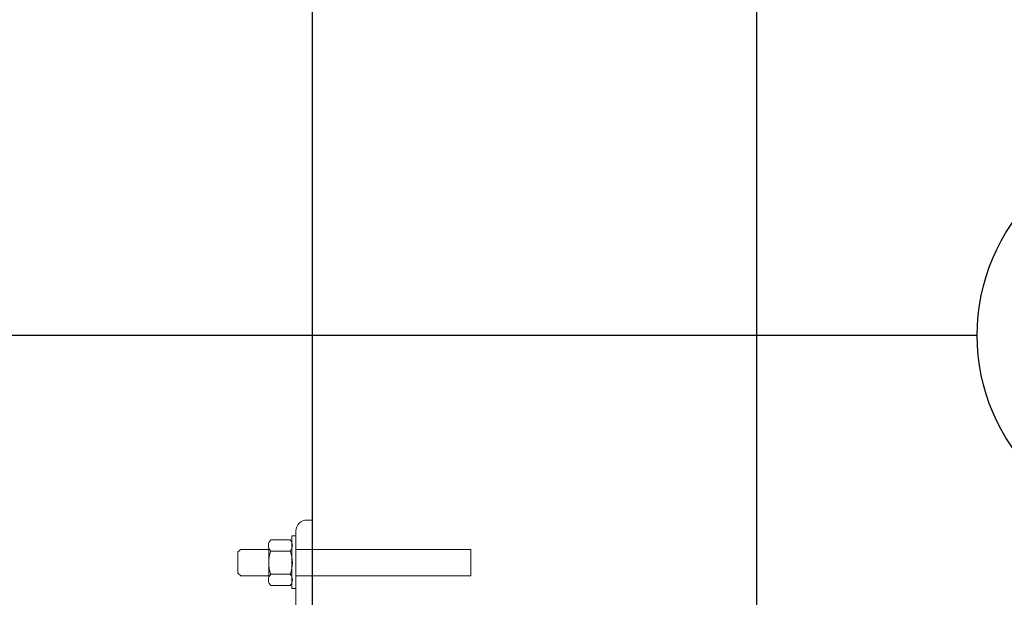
# Model space of a CAD drawing. Header units: feet. Extents: x 0 to 152726, y 0 to 59505.
# Tile 57 of 85: x 152370.21 to 152372.15, y 59281.14 to 59282.28. Entities that reach past the tile are written whole.
import ezdxf
from ezdxf import colors
from ezdxf.entities.mleader import LeaderData, LeaderLine
from ezdxf.math import Vec2, Vec3

# ---------------------------------------------------------------- set-up
doc = ezdxf.new("R2010")
doc.units = ezdxf.units.FT
doc.header["$LTSCALE"] = 0.1
doc.header["$MEASUREMENT"] = 0
for name, color, linetype, lineweight in [('DR_P_Cells', 252, 'Continuous', 0), ('DR_P_Underdrain', 252, 'Continuous', 13), ('SC_Scratch10', 252, 'Continuous', 0), ('VG_P_Cells', 252, 'Continuous', 13)]:
    doc.layers.add(name, color=color, linetype=linetype, lineweight=lineweight)
doc.layers.add('L-ANNO-NOTE', color=30, linetype='Continuous')
doc.styles.add('Arial', font='arial.ttf')

# ---------------------------------------------------------------- blocks, each defined once
blk = doc.blocks.new('INSIDE CORNER ATTACHMENT')
at = {"flags": 128}
for points in [[(1.275394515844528, 9.017796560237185), (1.480738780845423, 10.46970250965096)], [(-6.569889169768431, 10.12736158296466), (2.084930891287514, 8.903303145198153), (1.899344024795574, 7.591093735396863), (-6.755476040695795, 8.815152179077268), (-6.569889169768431, 10.12736158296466)], [(2.179714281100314, 9.573478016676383), (2.375188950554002, 9.545831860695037), (2.007947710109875, 6.949218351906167), (1.812318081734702, 6.976894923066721)], [(2.179714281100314, 9.573478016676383), (2.375188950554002, 9.545831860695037), (2.007947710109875, 6.949218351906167), (1.812318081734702, 6.976894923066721)], [(3.231453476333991, 7.344471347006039), (3.434366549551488, 8.779187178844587)], [(3.425113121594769, 8.713760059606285), (4.821073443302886, 8.516328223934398), (4.944824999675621, 8.385038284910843), (4.794773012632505, 7.324081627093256), (4.635486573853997, 7.20411880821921), (3.239526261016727, 7.401550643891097)], [(1.089807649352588, 7.705587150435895), (-4.435423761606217e-09, 0), (6.30962679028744, -0.8923757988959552), (6.345161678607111, -0.641123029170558)], [(3.014037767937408, 0.3710899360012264), (3.041683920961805, 0.5665645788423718), (5.638297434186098, 0.1993233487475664), (5.610620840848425, 0.00369370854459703)], [(3.294426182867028, -0.4659334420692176), (2.737665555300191, -4.402561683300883)], [(3.250978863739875, -0.773131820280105), (2.692527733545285, -0.6941496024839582), (2.2147493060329, -4.072326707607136)], [(3.223356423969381, -0.9684389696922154), (5.038071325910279, -1.225095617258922)], [(3.250978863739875, -0.773131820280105), (5.065693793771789, -1.029788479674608)], [(5.109141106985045, -0.7225901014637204), (4.546637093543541, -4.69982751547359)], [(3.168064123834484, -1.359388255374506), (4.982779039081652, -1.616044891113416)], [(5.065693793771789, -1.029788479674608), (5.624144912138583, -1.10877067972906), (5.13860412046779, -4.541832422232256)], [(3.089081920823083, -1.917839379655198), (4.903796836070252, -2.174496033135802)], [(3.144374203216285, -1.526890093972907), (4.95908913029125, -1.783546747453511)], [(3.065391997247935, -2.085341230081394), (4.880106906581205, -2.341997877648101)], [(2.986433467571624, -2.643624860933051), (4.80114839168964, -2.900281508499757)], [(3.010123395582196, -2.476123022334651), (4.82483831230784, -2.732779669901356)], [(2.903495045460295, -3.230048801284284), (4.718209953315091, -3.48670544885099)], [(2.931141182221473, -3.034574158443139), (4.745856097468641, -3.291230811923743)], [(2.812691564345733, -3.872083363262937), (4.627406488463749, -4.128740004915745)], [(2.824536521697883, -3.788332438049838), (4.639251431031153, -4.044989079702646)], [(2.848226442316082, -3.62083059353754), (4.662941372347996, -3.877487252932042)]]:
    blk.add_lwpolyline(points, dxfattribs=at)
for points in [[(2.084930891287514, 8.903303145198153), (2.21524917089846, 9.824730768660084, 0.4219033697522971), (1.745870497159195, 10.43203385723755), (1.480738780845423, 10.46970250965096)], [(3.246291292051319, 9.227418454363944), (2.436754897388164, 9.341911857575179, 0.399189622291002), (2.357772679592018, 8.78346072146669), (3.167309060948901, 8.668967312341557)], [(2.594658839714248, 9.319579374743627), (3.404195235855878, 9.205085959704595, -0.3991896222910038), (3.325213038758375, 8.646634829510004), (2.515676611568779, 8.761128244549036)], [(2.594658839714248, 9.319579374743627), (3.404195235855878, 9.205085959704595, -0.3991896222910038), (3.325213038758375, 8.646634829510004), (2.515676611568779, 8.761128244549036)], [(1.899344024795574, 7.591093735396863), (1.066193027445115, 1.700221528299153, 0.4142135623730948), (1.953081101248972, 0.5211419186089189), (5.875782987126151, -0.03381994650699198, -0.3857878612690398), (6.345161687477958, -0.6411230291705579)], [(3.005435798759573, 7.5244272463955), (2.195899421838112, 7.638920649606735, 0.3991896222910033), (2.116917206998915, 7.080469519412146), (2.926453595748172, 6.965976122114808)], [(2.353803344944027, 7.616588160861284), (3.163339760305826, 7.50209475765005, -0.3991896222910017), (3.084357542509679, 6.943643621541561), (2.274821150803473, 7.058137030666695)], [(2.353803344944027, 7.616588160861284), (3.163339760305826, 7.50209475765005, -0.3991896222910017), (3.084357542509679, 6.943643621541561), (2.274821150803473, 7.058137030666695)], [(3.209185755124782, 0.5428746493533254), (3.323679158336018, 1.352411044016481, -0.3991896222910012), (3.882130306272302, 1.273428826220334), (3.767636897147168, 0.4638924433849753)], [(4.912176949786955, 0.302019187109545), (5.026670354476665, 1.111555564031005, -0.3991896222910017), (5.585121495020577, 1.032573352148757), (5.470628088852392, 0.2230369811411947)]]:
    blk.add_lwpolyline(points, format="xyb", dxfattribs=at)
blk.add_circle((3.437385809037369, -5.797267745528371), 0.5215473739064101)
for centre, radius, start, end in [((3.689801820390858, 8.011268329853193), 1.539669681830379, 149.8986443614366, 194.0013565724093), ((1.44068130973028, 8.329363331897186), 1.911052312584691, 334.3435501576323, 9.556450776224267), ((4.254645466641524, -0.2204972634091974), 1.539669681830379, 59.89864436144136, 104.0013565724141), ((3.437385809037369, -5.797267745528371), 2.114299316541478, 125.3289768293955, 36.42593479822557), ((3.437385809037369, -5.797267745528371), 1.560388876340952, 116.6427968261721, 44.69333417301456)]:
    blk.add_arc(centre, radius, start, end)
blk = doc.blocks.new('Bridge plan')
at = {"layer": 'DR_P_Cells', "lineweight": -3}
blk.add_circle((1828111.546911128, 711482.9227778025), 0.3897490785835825, dxfattribs=at)
at = {"layer": 'DR_P_Underdrain', "lineweight": -3, "flags": 128}
blk.add_lwpolyline([(1828082.643842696, 711482.9210193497), (1828111.15716205, 711482.9227540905)], dxfattribs=at)
at = {"layer": 'VG_P_Cells', "lineweight": -3}
for p, q in [((1828109.847620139, 711488.6113556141), (1828109.847637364, 711482.1738410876)), ((1828110.722618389, 711488.611357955), (1828110.722635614, 711482.1738434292))]:
    blk.add_line(p, q, dxfattribs=at)
at = {"layer": 'SC_Scratch10', "lineweight": -3, "xscale": 0.03936999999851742, "yscale": -0.03936999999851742, "zscale": 0.03936999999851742, "rotation": 171.9487864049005}
blk.add_blockref('INSIDE CORNER ATTACHMENT', (1828109.847609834, 711482.1425911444), dxfattribs=at)
blk = doc.blocks.new('Trellis Base')
blk.add_blockref('Bridge plan', (-1675739.0632623, -652201.2630976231))
at = {"layer": 'L-ANNO-NOTE'}
ml = blk.add_multileader_mtext('Standard', dxfattribs=at)
ml.set_content('W. LIVINGSTON AVENUE', color=11, style='Arial')
ml.set_leader_properties()
ml.build(insert=Vec2(0, 0))
ml.multileader.update_dxf_attribs({"has_dogleg": 0, "dogleg_length": 0.36, "arrow_head_size": 1.25, "scale": 10})
ctx = ml.context
ctx.base_point, ctx.scale, ctx.char_height, ctx.arrow_head_size, ctx.landing_gap_size, ctx.plane_origin, ctx.plane_x_axis, ctx.plane_y_axis = Vec3(152493.4333448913, 59387.86988106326), 10, 1.25, 1.25, 0.5, Vec3(152496.4817137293, 59382.31385021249), Vec3(0.2347390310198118, 0.9720584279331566), Vec3(-0.9720584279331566, 0.2347390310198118)
notes = []
notes.append((ctx, [(0, (0, 0, 0), (0, 0), (1, 0), 1, [])]))
ctx.mtext.insert, ctx.mtext.text_direction, ctx.mtext.rotation, ctx.mtext.flow_direction = Vec3(152492.9328174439, 59388.50512407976), Vec3(0.2347390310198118, 0.9720584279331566), 1.333846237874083, 5
ml = blk.add_multileader_mtext('Standard', dxfattribs=at)
ml.set_content('S. FRONT STREET', color=11, style='Arial')
ml.set_leader_properties()
ml.build(insert=Vec2(0, 0))
ml.multileader.update_dxf_attribs({"has_dogleg": 0, "dogleg_length": 0.36, "arrow_head_size": 1.25, "scale": 10})
ctx = ml.context
ctx.base_point, ctx.scale, ctx.char_height, ctx.arrow_head_size, ctx.landing_gap_size, ctx.plane_origin = Vec3(152391.6984540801, 59316.60244546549), 10, 1.25, 1.25, 0.5, Vec3(152387.0132386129, 59312.33503554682)
notes.append((ctx, [(0, (0, 0, 0), (0, 0), (1, 0), 1, [])]))
ctx.mtext.insert, ctx.mtext.flow_direction = Vec3(152392.1984540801, 59317.23810371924), 5
for ctx, leaders in notes:
    for number, flags, end, landing, length, lines in leaders:
        leader = LeaderData()
        leader.index, (leader.has_last_leader_line, leader.has_dogleg_vector, leader.attachment_direction) = number, flags
        leader.last_leader_point, leader.dogleg_vector, leader.dogleg_length = Vec3(end), Vec3(landing), length
        for number, points, colour, breaks in lines:
            line = LeaderLine()
            line.index, line.vertices, line.color, line.breaks = number, Vec3.list(points), colors.encode_raw_color(colour), breaks
            leader.lines.append(line)
        ctx.leaders.append(leader)

msp = doc.modelspace()

# ---------------------------------------------------------------- block references
msp.add_blockref('Trellis Base', (0, 0))

# ---------------------------------------------------------------- next in the draw order: leaders
at = {"layer": 'L-ANNO-NOTE'}
ml = msp.add_multileader_mtext('Standard', dxfattribs=at)
ml.set_content('VERTICAL PANEL MODULE ON BACK OF TRELLIS, TYP OF 5', color=11, style='Arial')
ml.set_leader_properties()
ml.build(insert=Vec2(0, 0))
ml.multileader.update_dxf_attribs({"has_dogleg": 0, "dogleg_length": 0.36, "arrow_head_size": 1.25, "scale": 10})
ctx = ml.context
ctx.base_point, ctx.scale, ctx.char_height, ctx.arrow_head_size, ctx.landing_gap_size, ctx.plane_origin = Vec3(152474.8585207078, 59417.31804131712), 10, 1.25, 1.25, 0.5, Vec3(152470.1733052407, 59413.05063139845)
notes = []
notes.append((ctx, [(0, (0, 0, 0), (0, 0), (1, 0), 1, [])]))
ctx.mtext.insert, ctx.mtext.width, ctx.mtext.flow_direction = Vec3(152475.3585207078, 59417.95369957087), 25.03212493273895, 5
ctx.mtext.has_bg_fill, ctx.mtext.bg_color, ctx.mtext.bg_scale_factor, ctx.mtext.bg_transparency, ctx.mtext.use_window_bg_color = 1, -1027028792, 1.5, 0, 1
for ctx, leaders in notes:
    for number, flags, end, landing, length, lines in leaders:
        leader = LeaderData()
        leader.index, (leader.has_last_leader_line, leader.has_dogleg_vector, leader.attachment_direction) = number, flags
        leader.last_leader_point, leader.dogleg_vector, leader.dogleg_length = Vec3(end), Vec3(landing), length
        for number, points, colour, breaks in lines:
            line = LeaderLine()
            line.index, line.vertices, line.color, line.breaks = number, Vec3.list(points), colors.encode_raw_color(colour), breaks
            leader.lines.append(line)
        ctx.leaders.append(leader)

doc.saveas('drawing.dxf')
